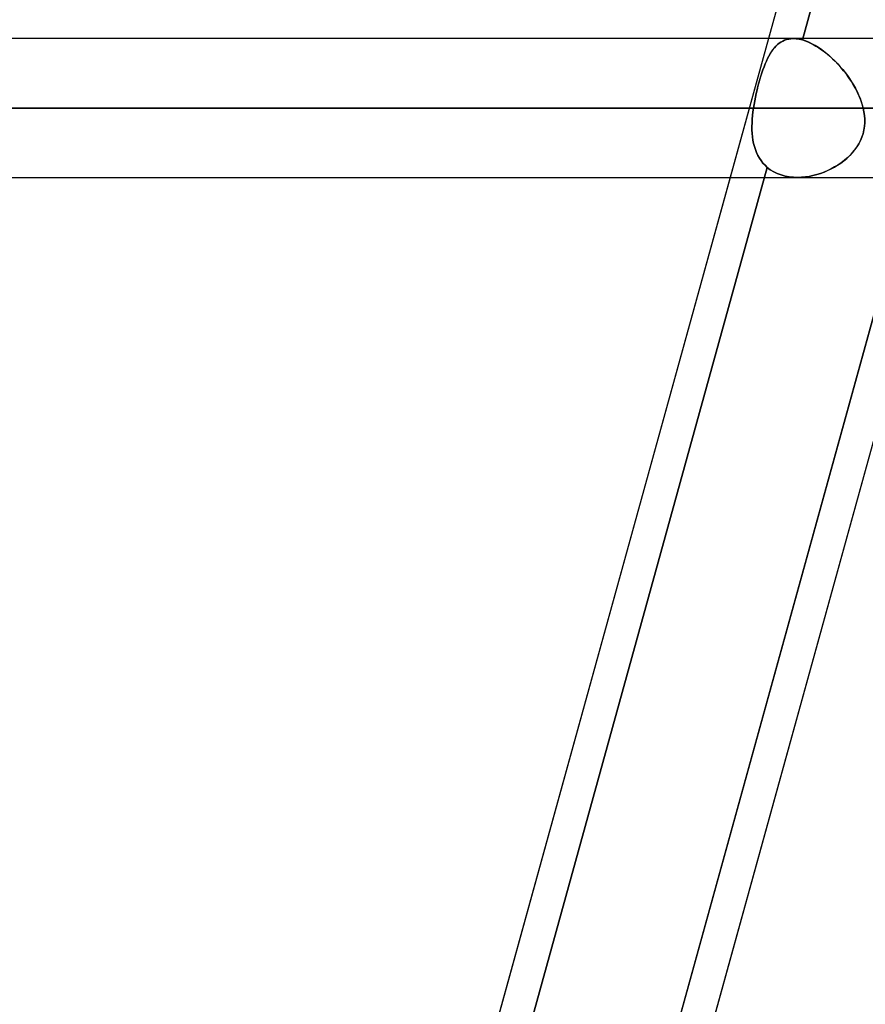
# Model space of a CAD drawing. Header units: millimetres. Extents: x -156 to 156, y -132 to 52.
# Tile 28 of 79: x -41.71 to -35.62, y -56.91 to -49.81. Entities that reach past the tile are written whole.
import ezdxf

# ---------------------------------------------------------------- set-up
doc = ezdxf.new("R2010")
doc.units = ezdxf.units.MM
doc.layers.add('MAIN-1', color=7, linetype='Continuous')

msp = doc.modelspace()

# ---------------------------------------------------------------- linework, layer by layer
at = {"layer": 'MAIN-1'}
for p, q in [((-29.3254, -24.6503), (-39.8356, -62.7012)), ((-27.976, -25.3988), (-38.4861, -63.4497)), ((-32.7849, -38.0718), (-36.0684, -49.9597)), ((-36.0684, -49.9597), (-32.7849, -38.0718)), ((-33.0542, -38.15), (-36.3135, -49.95)), ((72.1188, -49.95), (-72.1188, -49.95)), ((72.1188, -49.95), (-72.1188, -49.95)), ((-36.1337, -49.95), (-48.2, -49.95)), ((-36.1337, -49.95), (-48.2, -49.95)), ((-36.3135, -49.95), (-36.5897, -50.95)), ((-36.2707, -50.0165), (-36.2597, -50.0044)), ((-36.2595, -50.0042), (-36.2705, -50.0163)), ((-36.2597, -50.0044), (-36.2481, -49.9934)), ((-36.248, -49.9932), (-36.2595, -50.0042)), ((-36.2481, -49.9934), (-36.2361, -49.9835)), ((-36.2359, -49.9834), (-36.248, -49.9932)), ((-36.2361, -49.9835), (-36.2234, -49.9749)), ((-36.2233, -49.9748), (-36.2359, -49.9834)), ((-36.2234, -49.9749), (-36.2102, -49.9675)), ((-36.2102, -49.9674), (-36.2233, -49.9748)), ((-36.1964, -49.9613), (-36.2102, -49.9674)), ((-36.2102, -49.9675), (-36.1964, -49.9614)), ((-36.1964, -49.9614), (-36.182, -49.9565)), ((-36.182, -49.9565), (-36.1964, -49.9613)), ((-36.182, -49.9565), (-36.167, -49.953)), ((-36.1669, -49.953), (-36.182, -49.9565)), ((-36.167, -49.953), (-36.1513, -49.9508)), ((-36.1513, -49.9508), (-36.1669, -49.953)), ((-36.1513, -49.9508), (-36.1351, -49.95)), ((-36.1351, -49.95), (-36.1513, -49.9508)), ((-36.1351, -49.95), (-36.1246, -49.9502)), ((-36.1245, -49.9502), (-36.1351, -49.95)), ((-36.1246, -49.9502), (-36.1138, -49.951)), ((-36.1138, -49.951), (-36.1245, -49.9502)), ((-36.1138, -49.951), (-36.1028, -49.9523)), ((-36.1028, -49.9523), (-36.1138, -49.951)), ((-36.1028, -49.9523), (-36.0916, -49.9542)), ((-36.0916, -49.9542), (-36.1028, -49.9523)), ((-36.0916, -49.9542), (-36.0801, -49.9566)), ((-36.0801, -49.9566), (-36.0916, -49.9542)), ((-36.0801, -49.9566), (-36.0684, -49.9597)), ((-36.0684, -49.9597), (-36.0801, -49.9566)), ((-36.0459, -49.9669), (-36.0684, -49.9597)), ((-36.0684, -49.9597), (-36.0495, -49.9657)), ((-36.0495, -49.9657), (-36.0302, -49.973)), ((-36.023, -49.9761), (-36.0459, -49.9669)), ((-36.0302, -49.973), (-36.0107, -49.9817)), ((-35.9996, -49.9872), (-36.023, -49.9761)), ((-36.0107, -49.9817), (-35.9909, -49.9918)), ((-35.976, -50.0002), (-35.9996, -49.9872)), ((-35.9909, -49.9918), (-35.9709, -50.0032)), ((-35.9521, -50.0149), (-35.976, -50.0002)), ((-35.9709, -50.0032), (-35.9507, -50.0159)), ((-36.3194, -50.0938), (-36.3104, -50.0762)), ((-36.3102, -50.0759), (-36.3192, -50.0935)), ((-36.3104, -50.0762), (-36.301, -50.0596)), ((-36.3009, -50.0593), (-36.3102, -50.0759)), ((-36.301, -50.0596), (-36.2913, -50.0442)), ((-36.2912, -50.0439), (-36.3009, -50.0593)), ((-36.2913, -50.0442), (-36.2813, -50.0298)), ((-36.281, -50.0295), (-36.2912, -50.0439)), ((-36.2813, -50.0298), (-36.2707, -50.0165)), ((-36.2705, -50.0163), (-36.281, -50.0295)), ((-35.9282, -50.0313), (-35.9521, -50.0149)), ((-35.9507, -50.0159), (-35.9305, -50.0297)), ((-35.9305, -50.0297), (-35.9104, -50.0445)), ((-35.9044, -50.0492), (-35.9282, -50.0313)), ((-35.9104, -50.0445), (-35.8906, -50.0604)), ((-35.881, -50.0684), (-35.9044, -50.0492)), ((-35.8906, -50.0604), (-35.871, -50.0772)), ((-35.8579, -50.089), (-35.881, -50.0684)), ((-35.871, -50.0772), (-35.8516, -50.0949)), ((-36.3447, -50.1529), (-36.3365, -50.1322)), ((-36.3363, -50.1318), (-36.3445, -50.1524)), ((-36.3365, -50.1322), (-36.3281, -50.1125)), ((-36.3279, -50.1121), (-36.3363, -50.1318)), ((-36.3281, -50.1125), (-36.3194, -50.0938)), ((-36.3192, -50.0935), (-36.3279, -50.1121)), ((-35.8353, -50.1107), (-35.8579, -50.089)), ((-35.8516, -50.0949), (-35.8326, -50.1134)), ((-35.8132, -50.1335), (-35.8353, -50.1107)), ((-35.8326, -50.1134), (-35.8139, -50.1327)), ((-35.8139, -50.1327), (-35.7958, -50.1527)), ((-35.7919, -50.1572), (-35.8132, -50.1335)), ((-36.3675, -50.2192), (-36.3747, -50.2431)), ((-36.3677, -50.22), (-36.3603, -50.1968)), ((-36.3601, -50.1961), (-36.3675, -50.2192)), ((-36.3603, -50.1968), (-36.3526, -50.1745)), ((-36.3524, -50.1738), (-36.3601, -50.1961)), ((-36.3526, -50.1745), (-36.3447, -50.1529)), ((-36.3445, -50.1524), (-36.3524, -50.1738)), ((-35.7958, -50.1527), (-35.7782, -50.1733)), ((-35.7714, -50.1816), (-35.7919, -50.1572)), ((-35.7782, -50.1733), (-35.7612, -50.1944)), ((-35.7519, -50.2066), (-35.7714, -50.1816)), ((-35.7612, -50.1944), (-35.7448, -50.2161)), ((-35.7334, -50.2321), (-35.7519, -50.2066)), ((-35.7448, -50.2161), (-35.7292, -50.2383)), ((-36.3887, -50.2938), (-36.3819, -50.2685)), ((-36.3817, -50.2677), (-36.3885, -50.293)), ((-36.3819, -50.2685), (-36.3749, -50.2439)), ((-36.3747, -50.2431), (-36.3817, -50.2677)), ((-36.3749, -50.2439), (-36.3677, -50.22)), ((-35.716, -50.2581), (-35.7334, -50.2321)), ((-35.7292, -50.2383), (-35.7143, -50.2609)), ((-35.6998, -50.2845), (-35.716, -50.2581)), ((-35.7143, -50.2609), (-35.7002, -50.2838)), ((-35.7002, -50.2838), (-35.687, -50.3071)), ((-35.6848, -50.3111), (-35.6998, -50.2845)), ((-36.4069, -50.3714), (-36.4013, -50.3454)), ((-36.4011, -50.3447), (-36.4068, -50.371)), ((-36.4013, -50.3454), (-36.3952, -50.3195)), ((-36.395, -50.3187), (-36.4011, -50.3447)), ((-36.3952, -50.3195), (-36.3887, -50.2938)), ((-36.3885, -50.293), (-36.395, -50.3187)), ((-35.687, -50.3071), (-35.6748, -50.3305)), ((-35.6712, -50.338), (-35.6848, -50.3111)), ((-35.6748, -50.3305), (-35.6637, -50.3542)), ((-35.6588, -50.3654), (-35.6712, -50.338)), ((-35.6637, -50.3542), (-35.6536, -50.378)), ((-36.4169, -50.4237), (-36.4211, -50.45)), ((-36.4211, -50.45), (-36.4169, -50.4238)), ((-36.4121, -50.3973), (-36.4169, -50.4237)), ((-36.4169, -50.4238), (-36.4122, -50.3976)), ((-36.4122, -50.3976), (-36.4069, -50.3714)), ((-36.4068, -50.371), (-36.4121, -50.3973)), ((-35.6478, -50.3932), (-35.6588, -50.3654)), ((-35.6536, -50.378), (-35.6447, -50.402)), ((-35.6383, -50.4215), (-35.6478, -50.3932)), ((-35.6447, -50.402), (-35.637, -50.426)), ((-35.6306, -50.45), (-35.6383, -50.4215)), ((-35.637, -50.426), (-35.6306, -50.45)), ((-72.5465, -50.45), (72.5465, -50.45)), ((72.5465, -50.45), (-72.5465, -50.45)), ((71.8803, -50.45), (-71.8803, -50.45)), ((-71.8803, -50.45), (71.8803, -50.45)), ((-48.7, -50.45), (-36.4211, -50.45)), ((-36.4211, -50.45), (-48.7, -50.45)), ((-35.6306, -50.45), (-47.7, -50.45)), ((-47.7, -50.45), (-35.6306, -50.45)), ((-36.4249, -50.477), (-36.4279, -50.5038)), ((-36.4279, -50.5038), (-36.4249, -50.477)), ((-36.4211, -50.45), (-36.4249, -50.477)), ((-36.4249, -50.477), (-36.4211, -50.45)), ((-35.6251, -50.4764), (-35.6306, -50.45)), ((-35.6306, -50.45), (-35.6252, -50.4763)), ((-35.6252, -50.4763), (-35.6214, -50.5026)), ((-35.6214, -50.5029), (-35.6251, -50.4764)), ((-35.6214, -50.5026), (-35.6194, -50.5289)), ((-35.6194, -50.5294), (-35.6214, -50.5029)), ((-36.4322, -50.5824), (-36.4316, -50.5565)), ((-36.4316, -50.5565), (-36.4321, -50.5824)), ((-36.4301, -50.5303), (-36.4316, -50.5565)), ((-36.4316, -50.5565), (-36.4301, -50.5303)), ((-36.4279, -50.5038), (-36.4301, -50.5303)), ((-36.4301, -50.5303), (-36.4279, -50.5038)), ((-35.6214, -50.5824), (-35.6194, -50.5559)), ((-35.6193, -50.5553), (-35.6213, -50.5816)), ((-35.6194, -50.5289), (-35.6193, -50.5553)), ((-35.6194, -50.5559), (-35.6194, -50.5294)), ((-36.4318, -50.6078), (-36.4322, -50.5824)), ((-36.4321, -50.5824), (-36.4318, -50.6078)), ((-36.4318, -50.6078), (-36.4304, -50.6328)), ((-36.4304, -50.6328), (-36.4318, -50.6078)), ((-36.4304, -50.6328), (-36.428, -50.6573)), ((-36.428, -50.6573), (-36.4304, -50.6328)), ((-35.6402, -50.66), (-35.6318, -50.6348)), ((-35.6315, -50.6339), (-35.6398, -50.6591)), ((-35.6318, -50.6348), (-35.6255, -50.6087)), ((-35.6253, -50.6079), (-35.6315, -50.6339)), ((-35.6255, -50.6087), (-35.6214, -50.5824)), ((-35.6213, -50.5816), (-35.6253, -50.6079)), ((-36.428, -50.6573), (-36.4246, -50.6812)), ((-36.4246, -50.6813), (-36.428, -50.6573)), ((-36.4246, -50.6812), (-36.42, -50.7046)), ((-36.42, -50.7046), (-36.4246, -50.6813)), ((-36.42, -50.7046), (-36.4142, -50.7273)), ((-36.4142, -50.7273), (-36.42, -50.7046)), ((-35.6771, -50.731), (-35.6629, -50.7081)), ((-35.6623, -50.7071), (-35.6764, -50.73)), ((-35.6629, -50.7081), (-35.6506, -50.6845)), ((-35.6501, -50.6835), (-35.6623, -50.7071)), ((-35.6506, -50.6845), (-35.6402, -50.66)), ((-35.6398, -50.6591), (-35.6501, -50.6835)), ((-36.4142, -50.7273), (-36.4072, -50.7493)), ((-36.4072, -50.7493), (-36.4142, -50.7273)), ((-36.4072, -50.7493), (-36.3989, -50.7705)), ((-36.3989, -50.7705), (-36.4072, -50.7493)), ((-36.3989, -50.7705), (-36.3893, -50.7909)), ((-36.3893, -50.7908), (-36.3989, -50.7705)), ((-35.7292, -50.7937), (-35.7104, -50.7739)), ((-35.7095, -50.7728), (-35.7281, -50.7926)), ((-35.7104, -50.7739), (-35.693, -50.753)), ((-35.6922, -50.7519), (-35.7095, -50.7728)), ((-35.693, -50.753), (-35.6771, -50.731)), ((-35.6764, -50.73), (-35.6922, -50.7519)), ((-36.3784, -50.8103), (-36.3893, -50.7908)), ((-36.3893, -50.7909), (-36.3784, -50.8103)), ((-36.3784, -50.8103), (-36.3662, -50.8288)), ((-36.3662, -50.8287), (-36.3784, -50.8103)), ((-36.3527, -50.8461), (-36.3662, -50.8287)), ((-36.3662, -50.8288), (-36.3527, -50.8461)), ((-36.3527, -50.8461), (-36.3379, -50.8622)), ((-36.3379, -50.8622), (-36.3527, -50.8461)), ((-35.8147, -50.8615), (-35.7921, -50.8463)), ((-35.7903, -50.845), (-35.8129, -50.8604)), ((-35.7921, -50.8463), (-35.7702, -50.8299)), ((-35.7687, -50.8287), (-35.7903, -50.845)), ((-35.7702, -50.8299), (-35.7492, -50.8124)), ((-35.7479, -50.8112), (-35.7687, -50.8287)), ((-35.7492, -50.8124), (-35.7292, -50.7937)), ((-35.7281, -50.7926), (-35.7479, -50.8112)), ((-36.3219, -50.8772), (-39.6044, -62.7614)), ((-39.6044, -62.7614), (-36.3219, -50.8772)), ((-38.5482, -62.7774), (-35.2696, -50.9074)), ((-36.3379, -50.8622), (-36.3219, -50.8772)), ((-36.3219, -50.8772), (-36.3379, -50.8622)), ((-36.3219, -50.8772), (-36.2996, -50.8944)), ((-36.2996, -50.8944), (-36.3219, -50.8772)), ((-36.2996, -50.8944), (-36.2754, -50.9094)), ((-36.2754, -50.9094), (-36.2996, -50.8944)), ((-36.2754, -50.9094), (-36.2496, -50.9221)), ((-36.2496, -50.9221), (-36.2754, -50.9094)), ((-36.2496, -50.9221), (-36.2223, -50.9324)), ((-36.2223, -50.9324), (-36.2496, -50.9221)), ((-35.9657, -50.9295), (-35.939, -50.9211)), ((-35.9384, -50.9209), (-35.9653, -50.9294)), ((-35.939, -50.9211), (-35.9129, -50.9115)), ((-35.912, -50.9111), (-35.9384, -50.9209)), ((-35.9129, -50.9115), (-35.8872, -50.9006)), ((-35.8861, -50.9001), (-35.912, -50.9111)), ((-35.8872, -50.9006), (-35.8623, -50.8886)), ((-35.8609, -50.888), (-35.8861, -50.9001)), ((-35.8623, -50.8886), (-35.8381, -50.8756)), ((-35.8365, -50.8747), (-35.8609, -50.888)), ((-35.8381, -50.8756), (-35.8147, -50.8615)), ((-35.8129, -50.8604), (-35.8365, -50.8747)), ((-72.1045, -50.95), (72.1045, -50.95)), ((-72.1045, -50.95), (72.1045, -50.95)), ((-48.2, -50.95), (-36.1054, -50.95)), ((-48.2, -50.95), (-36.1054, -50.95)), ((-36.5897, -50.95), (-39.78, -62.5)), ((-35.2813, -50.95), (-38.4716, -62.5)), ((-35.0336, -50.95), (-38.2238, -62.5)), ((-36.2223, -50.9324), (-36.1936, -50.9404)), ((-36.1936, -50.9404), (-36.2223, -50.9324)), ((-36.1936, -50.9404), (-36.1636, -50.9459)), ((-36.1636, -50.9459), (-36.1936, -50.9404)), ((-36.1636, -50.9459), (-36.1327, -50.9491)), ((-36.1327, -50.9491), (-36.1636, -50.9459)), ((-36.1327, -50.9491), (-36.1011, -50.95)), ((-36.101, -50.95), (-36.1327, -50.9491)), ((-36.1011, -50.95), (-36.0743, -50.9489)), ((-36.0742, -50.9489), (-36.101, -50.95)), ((-36.0743, -50.9489), (-36.0472, -50.9463)), ((-36.047, -50.9463), (-36.0742, -50.9489)), ((-36.0472, -50.9463), (-36.02, -50.9422)), ((-36.0198, -50.9421), (-36.047, -50.9463)), ((-36.02, -50.9422), (-35.9927, -50.9365)), ((-35.9925, -50.9365), (-36.0198, -50.9421)), ((-35.9927, -50.9365), (-35.9657, -50.9295)), ((-35.9653, -50.9294), (-35.9925, -50.9365))]:
    msp.add_line(p, q, dxfattribs=at)

doc.saveas('drawing.dxf')
